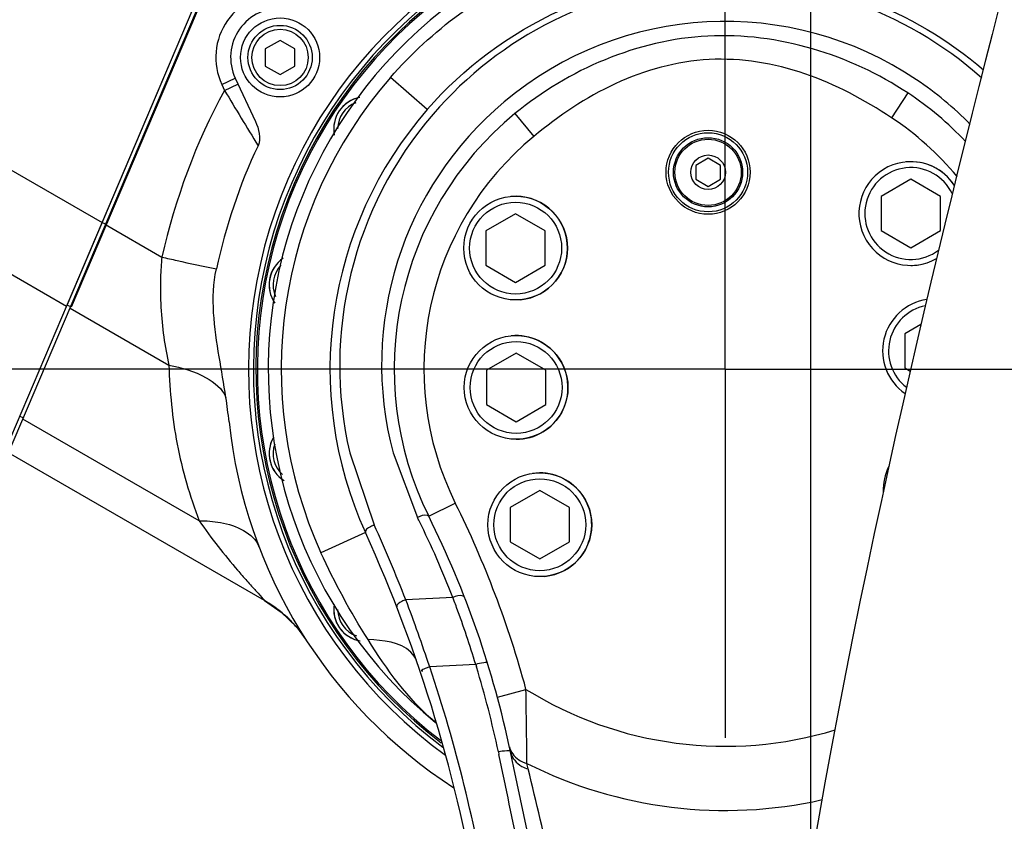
# Model space of a CAD drawing. Header units: millimetres. Extents: x 0 to 8493, y 0 to 6007.
# Tile 96 of 111: x 4373 to 4572, y 4233 to 4395. Entities that reach past the tile are written whole.
import ezdxf

# ---------------------------------------------------------------- set-up
doc = ezdxf.new("R2010")
doc.units = ezdxf.units.MM
doc.header["$LTSCALE"] = 467.107143
doc.linetypes.add('CENTER', pattern=[0.6, 0.375, -0.075, 0.075, -0.075])
doc.layers.get('0').update_dxf_attribs({"linetype": 'CONTINUOUS'})
for name, color, linetype in [('304102000126DXF_CONTINUOUS_LINE', 7, 'CONTINUOUS'), ('304102000127DXF_CONTINUOUS_LINE', 7, 'CONTINUOUS'), ('304103000034_DXF_DIMENSION', 7, 'CONTINUOUS'), ('304103000094DXF_CONTINUOUS_LINE', 7, 'CONTINUOUS'), ('304106000106DXF_CONTINUOUS_LINE', 7, 'CONTINUOUS'), ('304301000021DXF_CONTINUOUS_LINE', 7, 'CONTINUOUS'), ('501023000084DXF_CONTINUOUS_LINE', 7, 'CONTINUOUS'), ('501023000101DXF_CONTINUOUS_LINE', 7, 'CONTINUOUS'), ('501023000104DXF_CONTINUOUS_LINE', 7, 'CONTINUOUS'), ('504001000008DXF_CONTINUOUS_LINE', 7, 'CONTINUOUS'), ('537002000026_DXF_AXIS', 7, 'CONTINUOUS'), ('537002000026_DXF_DIMENSION', 7, 'CONTINUOUS'), ('604006000003DXF_CONTINUOUS_LINE', 7, 'CONTINUOUS'), ('604006000004DXF_CONTINUOUS_LINE', 7, 'CONTINUOUS'), ('604007000001DXF_CONTINUOUS_LINE', 7, 'CONTINUOUS'), ('626001000001DXF_CONTINUOUS_LINE', 7, 'CONTINUOUS'), ('XIANLAN_DXF_CONTINUOUS_LINE', 7, 'CONTINUOUS'), ('最大动作范围图_DXF_CONTINUOUS_LINE', 7, 'CONTINUOUS'), ('最大动作范围图_DXF_DIMENSION', 7, 'CONTINUOUS')]:
    doc.layers.add(name, color=color, linetype=linetype)
doc.styles.get("Standard").update_dxf_attribs({"font": 'txt', "width": 0.7})
doc.dimstyles.new('DIMSTYLE_2', dxfattribs={"dimtxt": 85.714286, "dimasz": 42.857143, "dimexe": 1.5, "dimexo": 0, "dimgap": 3, "dimtad": 1, "dimdsep": 46, "dimtxsty": 'Standard', "dimblk": '_FILLED', "dimblk1": '_FILLED', "dimblk2": '_FILLED', "dimcen": 0.09, "dimclrt": 5, "dimazin": 2, "dimtp": 0.01, "dimtm": 0.01, "dimtfac": 1, "dimtofl": 0, "dimtmove": 0, "dimatfit": 3, "dimldrblk": '_FILLED', "dimfxl": 0, "dimtolj": 1, "dimarcsym": 0})
doc.dimstyles.new('DIMSTYLE_3', dxfattribs={"dimtxt": 85.714286, "dimasz": 42.857143, "dimexe": 1.5, "dimexo": 0, "dimgap": 3, "dimtad": 0, "dimtih": 1, "dimtoh": 1, "dimdec": 1, "dimdsep": 46, "dimtxsty": 'Standard', "dimblk": '_FILLED', "dimblk1": '_FILLED', "dimblk2": '_FILLED', "dimcen": 0.09, "dimclrt": 5, "dimazin": 2, "dimtp": 0.1, "dimtm": 0.1, "dimtfac": 1, "dimtdec": 1, "dimtofl": 0, "dimtmove": 0, "dimatfit": 3, "dimldrblk": '_FILLED', "dimfxl": 0, "dimtolj": 1, "dimarcsym": 0})

# ---------------------------------------------------------------- blocks, each defined once
blk = doc.blocks.new('_FILLED')
at = {"color": 0, "linetype": 'ByBlock'}
blk.add_solid([(0, 0), (-1, 0.25), (-1, -0.25)], dxfattribs=at)
blk = doc.blocks.new('*D7')
at = {"layer": '537002000026_DXF_DIMENSION', "color": 2, "linetype": 'Continuous', "transparency": 16777216}
for p, q in [((4366.43, 3560.42), (4366.43, 4712.25)), ((4515.43, 4398.77), (4515.43, 4712.25)), ((4440.93, 4701.53), (4162.84, 4701.53)), ((4366.43, 4701.53), (4440.93, 4701.53)), ((4515.43, 4701.53), (4440.93, 4701.53))]:
    blk.add_line(p, q, dxfattribs=at)
at = {"layer": '537002000026_DXF_DIMENSION', "color": 2, "linetype": 'Continuous', "transparency": 16777216, "xscale": 42.8571428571, "yscale": 42.8571428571, "zscale": 42.8571428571, "rotation": 180}
blk.add_blockref('_FILLED', (4366.43, 4701.53), dxfattribs=at)
at = {"layer": '537002000026_DXF_DIMENSION', "color": 2, "linetype": 'Continuous', "transparency": 16777216, "xscale": 42.8571428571, "yscale": 42.8571428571, "zscale": 42.8571428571}
blk.add_blockref('_FILLED', (4515.43, 4701.53), dxfattribs=at)
blk = doc.blocks.new('*D8')
at = {"layer": '最大动作范围图_DXF_DIMENSION', "color": 2, "linetype": 'Continuous', "transparency": 16777216}
for p, q in [((4515.43, 4324.12), (3667.24, 4324.12)), ((3677.95, 4324.12), (3677.95, 3959.12)), ((3677.95, 3594.12), (3677.95, 3959.12)), ((4515.43, 3594.12), (3667.24, 3594.12))]:
    blk.add_line(p, q, dxfattribs=at)
at = {"layer": '最大动作范围图_DXF_DIMENSION', "color": 2, "linetype": 'Continuous', "transparency": 16777216, "xscale": 42.8571428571, "yscale": 42.8571428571, "zscale": 42.8571428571}
for p, rotation in [((3677.95, 4324.12), 90), ((3677.95, 3594.12), 270)]:
    blk.add_blockref('_FILLED', p, dxfattribs=dict(at, rotation=rotation))
blk = doc.blocks.new('*D9')
at = {"layer": '537002000026_DXF_DIMENSION', "color": 2, "linetype": 'Continuous', "transparency": 16777216}
for p, q in [((3901.53, 4444.12), (3901.53, 4647.62)), ((3901.53, 4647.62), (3901.53, 4384.12)), ((4508.11, 4444.12), (3890.82, 4444.12)), ((3901.53, 4288.41), (3901.53, 4384.12)), ((4515.43, 4324.12), (3890.82, 4324.12)), ((3901.53, 4324.12), (3901.53, 4288.41))]:
    blk.add_line(p, q, dxfattribs=at)
at = {"layer": '537002000026_DXF_DIMENSION', "color": 2, "linetype": 'Continuous', "transparency": 16777216, "xscale": 42.8571428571, "yscale": 42.8571428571, "zscale": 42.8571428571}
for p, rotation in [((3901.53, 4444.12), 270), ((3901.53, 4324.12), 90)]:
    blk.add_blockref('_FILLED', p, dxfattribs=dict(at, rotation=rotation))
blk = doc.blocks.new('*D11')
at = {"layer": '304103000034_DXF_DIMENSION', "color": 2, "linetype": 'Continuous', "transparency": 16777216}
blk.add_line((4532.74, 3847.75), (4532.74, 5290.39), dxfattribs=at)
blk = doc.blocks.new('*D13')
at = {"layer": '最大动作范围图_DXF_DIMENSION', "color": 2, "linetype": 'Continuous', "transparency": 16777216}
for p, q in [((4897.61, 4971.1), (4897.61, 5290.39)), ((4769.05, 4882.41), (4897.61, 4971.1)), ((4769.05, 3576.81), (4769.05, 4882.41))]:
    blk.add_line(p, q, dxfattribs=at)
blk = doc.blocks.new('*D14')
at = {"layer": '最大动作范围图_DXF_DIMENSION', "color": 2, "linetype": 'Continuous', "transparency": 16777216}
blk.add_line((6034.6, 3594.12), (6034.6, 5290.39), dxfattribs=at)
blk = doc.blocks.new('*D26')
at = {"layer": '最大动作范围图_DXF_DIMENSION', "color": 2, "linetype": 'Continuous', "transparency": 16777216}
blk.add_line((4515.43, 5113.3), (6289.66, 5113.3), dxfattribs=at)
blk = doc.blocks.new('*D31')
at = {"layer": '最大动作范围图_DXF_DIMENSION', "color": 2, "linetype": 'Continuous', "transparency": 16777216}
blk.add_line((4725.8, 3451.41), (4725.8, 5290.39), dxfattribs=at)

msp = doc.modelspace()

# ---------------------------------------------------------------- linework, layer by layer
at = {"layer": '304102000126DXF_CONTINUOUS_LINE', "color": 7, "linetype": 'Continuous'}
for p, q in [((4370.395, 4307.193), (4456.499, 4510.043)), ((4416.258, 4382.992), (4420.317, 4374.286)), ((4422.153, 4277.311), (4370.395, 4307.193))]:
    msp.add_line(p, q, dxfattribs=at)
at = {"layer": '304102000126DXF_CONTINUOUS_LINE', "color": 9, "linetype": 'Continuous'}
for p, q in [((4413.539, 4381.724), (4416.258, 4382.992)), ((4414.081, 4380.56), (4416.8, 4381.828)), ((4413.539, 4381.724), (4414.081, 4380.56)), ((4390.007, 4353.396), (4401.395, 4346.821)), ((4382.82, 4336.465), (4402.832, 4324.911)), ((4408.956, 4293.437), (4373.295, 4314.026))]:
    msp.add_line(p, q, dxfattribs=at)
at = {"layer": '304102000126DXF_CONTINUOUS_LINE', "color": 7, "linetype": 'Continuous'}
msp.add_lwpolyline([(4422.147, 4277.303), (4425.567, 4274.925), (4428.616, 4271.936), (4430.632, 4269.245)], dxfattribs=at)
for centre, radius, start, end in [((4515.427, 4324.124), 96.5, 100.28383, 234.08001), ((4515.427, 4324.124), 95.5, 101.22076, 233.24943), ((4425.321, 4387.218), 10, 85, 205), ((4298.761, 4301.237), 116.872, 6.0105, 8.4489), ((4515.427, 4324.124), 101, 186.05234, 237.0314)]:
    msp.add_arc(centre, radius, start, end, dxfattribs=at)
at = {"layer": '304102000126DXF_CONTINUOUS_LINE', "color": 9, "linetype": 'Continuous'}
for centre, radius, start, end in [((4425.321, 4387.218), 13, 85, 205), ((5205.836, 4852.89), 921.939, 210.818628, 211.632592), ((4409.413, 4255.455), 25.297, 50.58419, 59.76418), ((4409.222, 4255.213), 25.606, 47.81773, 50.59775), ((4409.2, 4255.189), 25.639, 43.18866, 47.81791), ((4409.26, 4255.245), 25.556, 41.35438, 43.18744)]:
    msp.add_arc(centre, radius, start, end, dxfattribs=at)
for points in [[(4414.081, 4380.56), (4408.236, 4370.063), (4404.144, 4358.517), (4401.395, 4346.821)], [(4401.787, 4330.662), (4402.057, 4328.733), (4402.418, 4326.815), (4402.832, 4324.911)], [(4422.153, 4277.311), (4425.531, 4275.36), (4428.516, 4272.523), (4430.636, 4269.248)]]:
    msp.add_open_spline(points, degree=3, dxfattribs=at)
at = {"layer": '304102000126DXF_CONTINUOUS_LINE', "color": 7, "linetype": 'Continuous'}
for points in [[(4420.317, 4374.286), (4421.015, 4372.788), (4421.584, 4370.85), (4420.871, 4369.36)], [(4420.871, 4369.36), (4417.081, 4361.438), (4414.312, 4352.981), (4412.434, 4344.403)], [(4412.997, 4326.63), (4412.02, 4332.476), (4411.165, 4338.613), (4412.434, 4344.403)], [(4414.364, 4318.409), (4413.954, 4321.157), (4413.455, 4323.89), (4412.997, 4326.63)]]:
    msp.add_open_spline(points, degree=3, dxfattribs=at)
at = {"layer": '304102000126DXF_CONTINUOUS_LINE', "color": 9, "linetype": 'Continuous'}
for points, knots in [([(4401.395, 4346.821), (4401.262, 4345.443), (4400.916, 4340.057), (4401.231, 4334.634), (4401.787, 4330.662)], [0, 0, 0, 0, 0.2565924, 1, 1, 1, 1]), ([(4401.395, 4346.821), (4402.42, 4346.58), (4406.09, 4345.733), (4409.77, 4344.924), (4412.434, 4344.403)], [0, 0, 0, 0, 0.2794219, 1, 1, 1, 1]), ([(4402.832, 4324.911), (4405.442, 4324.453), (4409.793, 4323.227), (4413.664, 4320.152), (4414.364, 4318.409)], [0, 0, 0, 0, 0.5851404, 1, 1, 1, 1]), ([(4402.832, 4324.911), (4402.997, 4319.567), (4404.003, 4308.832), (4407.02, 4298.46), (4408.956, 4293.437)], [0, 0, 0, 0, 0.4983114, 1, 1, 1, 1]), ([(4408.956, 4293.437), (4410.407, 4293.434), (4414.763, 4293.18), (4419.962, 4291.007), (4421.054, 4288.143)], [0, 0, 0, 0, 0.3213814, 1, 1, 1, 1]), ([(4408.956, 4293.437), (4410.181, 4291.654), (4412.675, 4288.268), (4416.032, 4284.196), (4418.474, 4281.382), (4420.444, 4279.248), (4420.972, 4278.605), (4422.349, 4277.198), (4422.153, 4277.311)], [0, 0, 0, 0, 0.311301, 0.6079689, 0.7461404, 0.8708145, 0.9673708, 1, 1, 1, 1])]:
    msp.add_open_spline(points, degree=3, knots=knots, dxfattribs=at)
at = {"layer": '304102000127DXF_CONTINUOUS_LINE', "color": 7, "linetype": 'Continuous'}
msp.add_line((4369.697, 4307.596), (4434.503, 4460.27), dxfattribs=at)
at = {"layer": '304102000127DXF_CONTINUOUS_LINE', "color": 9, "linetype": 'Continuous'}
for p, q in [((4352.583, 4375.003), (4389.309, 4353.799)), ((4353.787, 4353.227), (4382.122, 4336.868))]:
    msp.add_line(p, q, dxfattribs=at)
at = {"layer": '304103000094DXF_CONTINUOUS_LINE', "color": 9, "linetype": 'Continuous'}
for p, q in [((4455.09, 4376.654), (4447.646, 4383.133)), ((4552.358, 4380.027), (4549.051, 4375.021)), ((4472.855, 4375.86), (4476.668, 4371.227)), ((4439.414, 4307.179), (4444.369, 4292.586)), ((4448.21, 4307.17), (4453.127, 4294.113)), ((4455.413, 4294.337), (4460.788, 4297.004)), ((4442.585, 4291.05), (4433.599, 4286.97)), ((4460.275, 4277.93), (4450.758, 4277.431)), ((4464.912, 4264.344), (4455.602, 4263.856)), ((4464.912, 4264.344), (4465.059, 4263.867)), ((4469.301, 4257.741), (4475.092, 4259.311)), ((4469.5, 4246.657), (4469.61, 4246.134))]:
    msp.add_line(p, q, dxfattribs=at)
at = {"layer": '304103000094DXF_CONTINUOUS_LINE', "color": 7, "linetype": 'Continuous'}
msp.add_circle((4511.941, 4363.972), 8.5, dxfattribs=at)
for centre, radius, start, end in [((4515.427, 4324.124), 92.5, 104.55707, 230.62979), ((4515.427, 4324.124), 67, 43.45651, 56.54998), ((4515.427, 4324.124), 80, 138.95742, 204.42295), ((4515.427, 4324.124), 67, 129.45027, 206.39952), ((4276.267, 4205.418), 200, 11.8912, 26.3965), ((4169.425, 4167.019), 300, 9.11271, 24.42024), ((-3356.35, 2598.198), 8000, 11.1473113, 11.8911975)]:
    msp.add_arc(centre, radius, start, end, dxfattribs=at)
at = {"layer": '304103000094DXF_CONTINUOUS_LINE', "color": 9, "linetype": 'Continuous'}
for centre, radius, start, end in [((4515.39, 4324.835), 78, 48.26232, 139.27403), ((4515.381, 4325.013), 69.499, 56.11183, 130.02587), ((4515.427, 4324.124), 89.868, 138.95765, 204.42081), ((4515.263, 4324.87), 69.683, 44.45929, 56.09739), ((4515.381, 4325.012), 69.5, 130.02547, 194.87533), ((4515.391, 4324.834), 78.001, 139.27395, 193.08191), ((4515.427, 4324.124), 61, 39.74643, 56.55002), ((4515.427, 4324.124), 61, 129.45019, 206.39726), ((4276.267, 4205.418), 206, 15.16549, 26.39726), ((4276.222, 4206.307), 197.498, 26.16905, 26.39722), ((4169.334, 4167.707), 302.058, 21.30034, 24.42051), ((4276.135, 4206.268), 197.593, 21.26443, 26.16793), ((4158.529, 4165.506), 312.93, 18.31792, 20.95713), ((4267.499, 4204.563), 206.265, 20.60992, 20.83593), ((4267.445, 4204.543), 206.323, 20.22476, 20.60993), ((4267.145, 4204.436), 206.641, 16.85284, 20.22374), ((4168.887, 4167.326), 302.529, 9.12115, 18.60716), ((4276.14, 4205.936), 197.601, 11.89252, 17.04795), ((2454.093, 4227.164), 2021.254, 0.486504, 0.911252), ((4515.427, 4324.124), 76.34, 238.10569, 286.94234), ((4485.608, 4286.821), 44.742, 229.60327, 230.01977), ((-3356.385, 2598.74), 7997.506, 11.7401523, 11.8873679), ((4286.297, 4197.584), 194.673, 13.55289, 13.89292), ((4515.427, 4324.124), 89.33, 243.28948, 282.69438), ((2346.553, 3730.07), 2189.962, 13.00315, 13.551078)]:
    msp.add_arc(centre, radius, start, end, dxfattribs=at)
for points, knots in [([(4447.646, 4383.133), (4455.967, 4392.691), (4477.11, 4408.284), (4502.752, 4413.596), (4515.427, 4413.619)], [0, 0, 0, 0, 0.4999274, 1, 1, 1, 1]), ([(4552.358, 4380.027), (4540.658, 4387.757), (4511.619, 4396.831), (4483.685, 4384.772), (4472.855, 4375.86)], [0, 0, 0, 0, 0.4999612, 1, 1, 1, 1]), ([(4549.051, 4375.021), (4543.585, 4378.632), (4531.95, 4384.925), (4512.069, 4388.238), (4492.643, 4382.865), (4481.726, 4375.39), (4476.668, 4371.227)], [0, 0, 0, 0, 0.2503738, 0.4999608, 0.7496039, 1, 1, 1, 1]), ([(4455.413, 4294.337), (4455.365, 4294.435), (4454.562, 4294.815), (4453.755, 4294.389), (4453.127, 4294.113)], [0, 0, 0, 0, 0.1376459, 1, 1, 1, 1]), ([(4444.369, 4292.586), (4444.109, 4292.482), (4443.49, 4292.161), (4442.37, 4291.522), (4442.585, 4291.05)], [0, 0, 0, 0, 0.3505924, 1, 1, 1, 1]), ([(4462.651, 4277.949), (4462.61, 4278.056), (4461.821, 4278.528), (4460.945, 4278.162), (4460.275, 4277.93)], [0, 0, 0, 0, 0.1394471, 1, 1, 1, 1]), ([(4450.758, 4277.431), (4450.497, 4277.34), (4449.869, 4277.055), (4448.746, 4276.472), (4448.932, 4275.995)], [0, 0, 0, 0, 0.3508781, 1, 1, 1, 1]), ([(4452.928, 4265.139), (4452.706, 4265.779), (4450.413, 4268.889), (4446.13, 4269.257), (4443.118, 4269.368)], [0, 0, 0, 0, 0.1834979, 1, 1, 1, 1]), ([(4467.328, 4264.54), (4467.252, 4264.787), (4466.075, 4264.614), (4465.451, 4264.505), (4464.912, 4264.344)], [0, 0, 0, 0, 0.3147091, 1, 1, 1, 1]), ([(4455.602, 4263.856), (4455.369, 4263.781), (4454.97, 4263.645), (4454.436, 4263.398), (4454.124, 4263.297), (4453.84, 4263.01), (4454.122, 4263.035), (4454.215, 4263.041)], [0, 0, 0, 0, 0.3427994, 0.5994099, 0.7917165, 0.8696633, 1, 1, 1, 1]), ([(4471.975, 4246.629), (4471.92, 4246.889), (4470.708, 4246.826), (4470.062, 4246.771), (4469.5, 4246.657)], [0, 0, 0, 0, 0.3161362, 1, 1, 1, 1]), ([(4471.975, 4246.629), (4472.229, 4245.424), (4473.515, 4243.924), (4475.1, 4243.326), (4475.549, 4243.204)], [0, 0, 0, 0, 0.7259903, 1, 1, 1, 1])]:
    msp.add_open_spline(points, degree=3, knots=knots, dxfattribs=at)
at = {"layer": '304103000094DXF_CONTINUOUS_LINE', "color": 7, "linetype": 'Continuous'}
for points, knots in [([(4455.09, 4376.654), (4462.465, 4385.126), (4481.237, 4399.149), (4504.162, 4404.027), (4515.573, 4404.013)], [0, 0, 0, 0, 0.4960442, 1, 1, 1, 1]), ([(4515.573, 4404.013), (4525.05, 4404), (4544.022, 4400.614), (4560.603, 4390.799), (4567.679, 4384.702)], [0, 0, 0, 0, 0.5036211, 1, 1, 1, 1])]:
    msp.add_open_spline(points, degree=3, knots=knots, dxfattribs=at)
at = {"layer": '304103000094DXF_CONTINUOUS_LINE', "color": 9, "linetype": 'Continuous'}
for points in [[(4443.118, 4269.368), (4439.562, 4275.011), (4436.357, 4280.896), (4433.599, 4286.97)], [(4456.611, 4252.746), (4451.176, 4257.371), (4446.922, 4263.33), (4443.118, 4269.368)], [(4471.746, 4247.7), (4471.859, 4247.178), (4472.088, 4246.671), (4472.398, 4246.235)], [(4472.398, 4246.235), (4472.724, 4245.776), (4473.149, 4245.379), (4473.619, 4245.068)], [(4473.619, 4245.068), (4474.123, 4244.734), (4474.692, 4244.486), (4475.275, 4244.327)]]:
    msp.add_open_spline(points, degree=3, dxfattribs=at)
at = {"layer": '304106000106DXF_CONTINUOUS_LINE', "color": 7, "linetype": 'Continuous'}
for p, q in [((4382.221, 4337.102), (4455.278, 4509.212)), ((4383.142, 4336.711), (4442.549, 4476.665))]:
    msp.add_line(p, q, dxfattribs=at)
at = {"layer": '304106000106DXF_CONTINUOUS_LINE', "color": 9, "linetype": 'Continuous'}
for p, q in [((4389.312, 4353.808), (4390.233, 4353.417)), ((4382.221, 4337.102), (4382.957, 4336.789)), ((4372.66, 4314.578), (4373.397, 4314.265))]:
    msp.add_line(p, q, dxfattribs=at)
at = {"layer": '304301000021DXF_CONTINUOUS_LINE', "color": 7, "linetype": 'Continuous'}
for radius, start, end in [(95, 101.49908, 232.75698), (94.7, 101.79967, 232.50321)]:
    msp.add_arc((4515.427, 4324.124), radius, start, end, dxfattribs=at)
at = {"layer": '501023000084DXF_CONTINUOUS_LINE', "color": 7, "linetype": 'Continuous'}
for p, q in [((4425.321, 4390.682), (4422.321, 4388.95)), ((4428.321, 4388.95), (4425.321, 4390.682)), ((4422.321, 4388.95), (4422.321, 4385.486)), ((4428.321, 4385.486), (4428.321, 4388.95)), ((4422.321, 4385.486), (4425.321, 4383.754)), ((4425.321, 4383.754), (4428.321, 4385.486))]:
    msp.add_line(p, q, dxfattribs=at)
msp.add_circle((4425.321, 4387.218), 6.5, dxfattribs=at)
at = {"layer": '501023000084DXF_CONTINUOUS_LINE', "color": 9, "linetype": 'Continuous'}
msp.add_circle((4425.321, 4387.218), 5.7, dxfattribs=at)
at = {"layer": '501023000101DXF_CONTINUOUS_LINE', "color": 7, "linetype": 'Continuous'}
for p, q in [((4552.964, 4362.549), (4546.964, 4359.085)), ((4558.964, 4359.085), (4552.964, 4362.549)), ((4546.964, 4359.085), (4546.964, 4352.157)), ((4558.964, 4352.157), (4558.964, 4359.085)), ((4472.992, 4355.553), (4466.992, 4352.088)), ((4478.992, 4352.088), (4472.992, 4355.553)), ((4466.992, 4352.088), (4466.992, 4345.16)), ((4478.992, 4345.16), (4478.992, 4352.088)), ((4546.964, 4352.157), (4552.964, 4348.693)), ((4552.964, 4348.693), (4558.964, 4352.157)), ((4466.992, 4345.16), (4472.992, 4341.696)), ((4472.992, 4341.696), (4478.992, 4345.16)), ((4555.025, 4333.174), (4551.766, 4331.293)), ((4551.766, 4331.293), (4551.766, 4324.364)), ((4473.089, 4327.348), (4467.089, 4323.884)), ((4479.089, 4323.884), (4473.089, 4327.348)), ((4551.766, 4324.364), (4552.843, 4323.742)), ((4467.089, 4323.884), (4467.089, 4316.956)), ((4479.089, 4316.956), (4479.089, 4323.884)), ((4467.089, 4316.956), (4473.089, 4313.492)), ((4473.089, 4313.492), (4479.089, 4316.956)), ((4477.891, 4299.556), (4471.891, 4296.092)), ((4483.891, 4296.092), (4477.891, 4299.556)), ((4471.891, 4296.092), (4471.891, 4289.164)), ((4483.891, 4289.164), (4483.891, 4296.092)), ((4471.891, 4289.164), (4477.891, 4285.7)), ((4477.891, 4285.7), (4483.891, 4289.164))]:
    msp.add_line(p, q, dxfattribs=at)
for centre in [(4472.992, 4348.624), (4473.089, 4320.42), (4477.891, 4292.628)]:
    msp.add_circle(centre, 10.5, dxfattribs=at)
at = {"layer": '501023000101DXF_CONTINUOUS_LINE', "color": 9, "linetype": 'Continuous'}
for centre in [(4472.992, 4348.624), (4473.089, 4320.42), (4477.891, 4292.628)]:
    msp.add_circle(centre, 9.3, dxfattribs=at)
at = {"layer": '501023000101DXF_CONTINUOUS_LINE', "color": 7, "linetype": 'Continuous'}
for centre, start, end in [((4552.964, 4355.621), 32.89833, 299.88112), ((4557.766, 4327.829), 98.55824, 235.4026), ((4557.863, 4299.624), 153.25639, 181.77023)]:
    msp.add_arc(centre, 10.5, start, end, dxfattribs=at)
at = {"layer": '501023000101DXF_CONTINUOUS_LINE', "color": 9, "linetype": 'Continuous'}
for centre, start, end in [((4552.964, 4355.621), 25.64266, 307.19351), ((4557.766, 4327.829), 101.56273, 232.41432)]:
    msp.add_arc(centre, 9.3, start, end, dxfattribs=at)
at = {"layer": '501023000104DXF_CONTINUOUS_LINE', "color": 7, "linetype": 'Continuous'}
for centre, start, end in [((4442.674, 4372.737), 100.56143, 190.91583), ((4429.609, 4341.195), 124.36447, 214.6021), ((4429.609, 4307.054), 149.1904, 237.54005), ((4442.674, 4275.512), 171.21055, 259.8145)]:
    msp.add_arc(centre, 6.5, start, end, dxfattribs=at)
at = {"layer": '501023000104DXF_CONTINUOUS_LINE', "color": 9, "linetype": 'Continuous'}
for centre, start, end in [((4442.674, 4372.737), 110.96602, 179.35852), ((4429.609, 4341.195), 136.16108, 204.36564), ((4429.609, 4307.054), 160.67873, 228.07666), ((4442.674, 4275.512), 180.1702, 250.79021)]:
    msp.add_arc(centre, 5.7, start, end, dxfattribs=at)
at = {"layer": '504001000008DXF_CONTINUOUS_LINE', "color": 7, "linetype": 'Continuous'}
msp.add_circle((4425.321, 4387.218), 8, dxfattribs=at)
at = {"layer": '537002000026_DXF_AXIS', "color": 7, "linetype": 'CENTER'}
for q in [(4515.427, 4398.767), (4440.784, 4324.124), (4515.427, 4249.482), (4590.07, 4324.124)]:
    msp.add_line((4515.427, 4324.124), q, dxfattribs=at)
at = {"layer": '604006000003DXF_CONTINUOUS_LINE', "color": 7, "linetype": 'Continuous'}
for centre, start, end in [((4552.964, 4355.621), 33.03547, 95.35509), ((4472.992, 4348.624), 275.35509, 95.35509), ((4552.964, 4355.621), 270, 278.22961), ((4473.089, 4320.42), 270, 95.35509), ((4477.891, 4292.628), 275.35509, 98.22961)]:
    msp.add_arc(centre, 10.5, start, end, dxfattribs=at)
at = {"layer": '604006000004DXF_CONTINUOUS_LINE', "color": 7, "linetype": 'Continuous'}
for centre, start, end in [((4442.674, 4372.737), 100.51649, 147.7553), ((4442.674, 4372.737), 167.2447, 190.86131), ((4429.609, 4341.195), 124.38239, 170.2553), ((4429.609, 4341.195), 174.29557, 214.58885), ((4429.609, 4307.054), 149.18571, 202.5), ((4429.609, 4307.054), 208.2144, 212.2447), ((4442.674, 4275.512), 171.22034, 215.2553), ((4442.674, 4275.512), 219.29557, 259.81409)]:
    msp.add_arc(centre, 6.5, start, end, dxfattribs=at)
at = {"layer": '604007000001DXF_CONTINUOUS_LINE', "color": 7, "linetype": 'Continuous'}
msp.add_circle((4511.941, 4363.972), 8, dxfattribs=at)
at = {"layer": '626001000001DXF_CONTINUOUS_LINE', "color": 7, "linetype": 'Continuous'}
for p, q in [((4511.941, 4366.822), (4509.441, 4365.341)), ((4514.441, 4365.341), (4511.941, 4366.822)), ((4509.441, 4365.341), (4509.441, 4362.604)), ((4514.441, 4362.604), (4514.441, 4365.341)), ((4509.441, 4362.604), (4511.941, 4361.122)), ((4511.941, 4361.122), (4514.441, 4362.604))]:
    msp.add_line(p, q, dxfattribs=at)
for radius in [7, 3.5]:
    msp.add_circle((4511.941, 4363.972), radius, dxfattribs=at)
at = {"layer": '626001000001DXF_CONTINUOUS_LINE', "color": 9, "linetype": 'Continuous'}
msp.add_circle((4511.941, 4363.972), 6.7, dxfattribs=at)
at = {"layer": 'XIANLAN_DXF_CONTINUOUS_LINE', "color": 7, "linetype": 'Continuous'}
msp.add_lwpolyline([(4570.747, 4396.985), (4569.424, 4391.858), (4568.089, 4386.645), (4566.741, 4381.337), (4565.38, 4375.935), (4564.009, 4370.445), (4562.628, 4364.869), (4561.239, 4359.208), (4559.843, 4353.462), (4558.44, 4347.631), (4557.03, 4341.712), (4555.613, 4335.701), (4554.19, 4329.593), (4552.761, 4323.387), (4551.327, 4317.081), (4549.889, 4310.675), (4548.449, 4304.167), (4547.007, 4297.553), (4545.564, 4290.831), (4544.122, 4283.997), (4542.682, 4277.047), (4541.246, 4269.977), (4539.815, 4262.784), (4538.392, 4255.464), (4536.979, 4248.01), (4535.578, 4240.417), (4534.194, 4232.68), (4532.829, 4224.791)], dxfattribs=at)
at = {"layer": '最大动作范围图_DXF_CONTINUOUS_LINE', "color": 2, "linetype": 'Continuous'}
for centre, radius, start, end in [((4515.98, 3594.124), 1519.177, 329.783411, 184.530522), ((3785.979, 3594.124), 788.654, 18.759051, 180.012013)]:
    msp.add_arc(centre, radius, start, end, dxfattribs=at)

# ---------------------------------------------------------------- dimensions: what is measured, and where the dimension line sits
at = {"layer": '304103000034_DXF_DIMENSION', "color": 2, "linetype": 'Continuous'}
dim = msp.add_ordinate_dim(feature_location=(4532.74, 3847.747), offset=(0, 1442.644), dtype=1, origin=(4366.427, 3560.415), dimstyle='DIMSTYLE_3', override={"dimgap": 21.428354, "dimtad": 1, "dimtih": 0, "dimtoh": 0}, dxfattribs=at)
dim.commit()
dim.dimension.update_dxf_attribs({"geometry": '*D11', "text_midpoint": (4511.311, 5333.248)})
at = {"layer": '537002000026_DXF_DIMENSION', "color": 2, "linetype": 'Continuous'}
for base, p1, p2, angle, picture, middle in [((4366.427, 4701.535), (4515.427, 4398.767), (4366.427, 3560.415), 180, '*D7', (4162.837, 4701.535)), ((3901.532, 4444.124), (4515.427, 4324.124), (4508.111, 4444.124), 90, '*D9', (3901.532, 4467.621))]:
    dim = msp.add_linear_dim(base=base, p1=p1, p2=p2, angle=angle, dimstyle='DIMSTYLE_2', dxfattribs=at)
    dim.commit()
    dim.dimension.update_dxf_attribs({"geometry": picture, "text_midpoint": middle, "dimtype": 160})
at = {"layer": '最大动作范围图_DXF_DIMENSION', "color": 2, "linetype": 'Continuous'}
for feature_location, offset, dtype, origin, override, picture, middle in [((4769.05, 3576.812), (128.565, 1713.579), 1, (4366.427, 3576.812), {"dimgap": 21.428354, "dimtad": 1, "dimtih": 0, "dimtoh": 0}, '*D13', (4876.186, 5333.248)), ((6034.604, 3594.124), (0, 1696.266), 1, (4366.427, 3594.124), {"dimgap": 21.428354, "dimtad": 1, "dimtih": 0, "dimtoh": 0}, '*D14', (6013.176, 5333.248)), ((4725.8, 3451.41), (0, 1838.981), 1, (4366.427, 3451.41), {"dimgap": 21.428354, "dimtad": 1, "dimtih": 0, "dimtoh": 0}, '*D31', (4704.371, 5333.248)), ((4515.427, 5113.301), (1774.229, 0), 0, (4515.427, 3057.124), {"dimgap": 21.428456, "dimtad": 1, "dimtih": 0, "dimtoh": 0}, '*D26', (6332.514, 5134.73))]:
    dim = msp.add_ordinate_dim(feature_location=feature_location, offset=offset, dtype=dtype, origin=origin, dimstyle='DIMSTYLE_3', override=override, dxfattribs=at)
    dim.commit()
    dim.dimension.update_dxf_attribs({"geometry": picture, "text_midpoint": middle})
dim = msp.add_linear_dim(base=(3677.952, 4324.124), p1=(4515.427, 3594.124), p2=(4515.427, 4324.124), angle=90, dimstyle='DIMSTYLE_2', dxfattribs=at)
dim.commit()
dim.dimension.update_dxf_attribs({"geometry": '*D8', "text_midpoint": (3677.952, 3869.124), "dimtype": 160})

doc.saveas('drawing.dxf')
